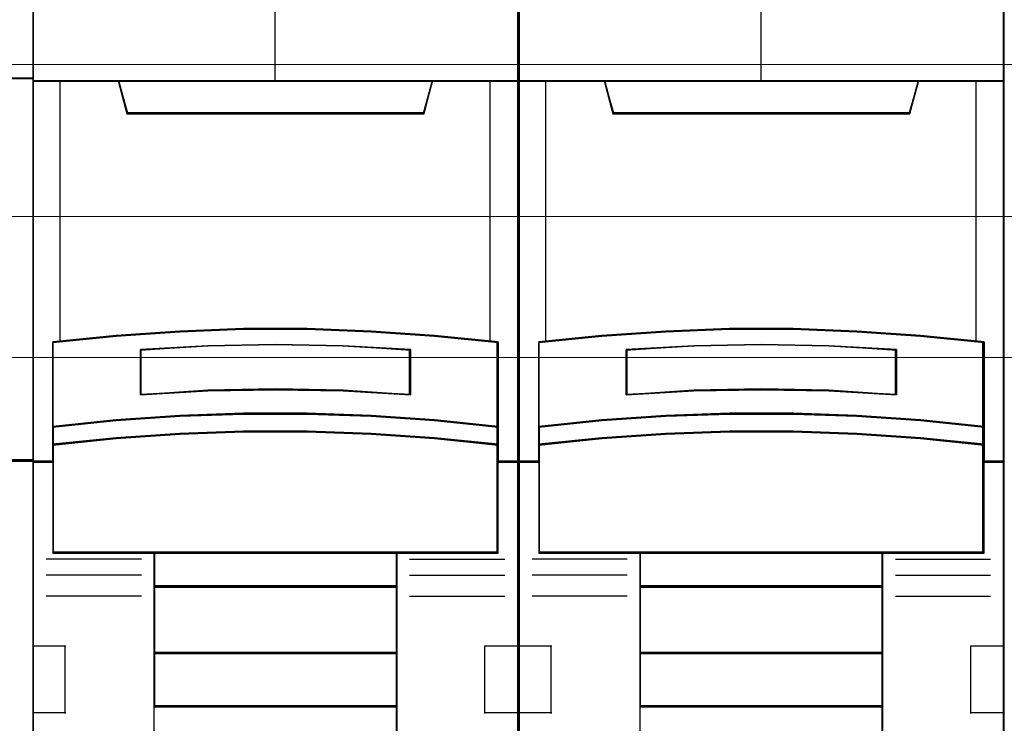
# Model space of a CAD drawing. Header units: millimetres. Extents: x -1290 to 1795, y -4192 to -1311.
# Tile 178 of 256: x 572.48 to 579.77, y -3253.81 to -3248.6. Entities that reach past the tile are written whole.
import ezdxf

# ---------------------------------------------------------------- set-up
doc = ezdxf.new("R2010")
doc.units = ezdxf.units.MM
doc.layers.add('45', color=7, linetype='Continuous')
doc.layers.add('Aparatura', color=7, linetype='Continuous', lineweight=13)

# ---------------------------------------------------------------- blocks, each defined once
blk = doc.blocks.new('*U26')
at = {"layer": '45', "color": 7}
for points in [[(205.037411, -76.500524), (132.962589, -76.500524), (132.962589, -158.565963), (205.037411, -158.565963), (205.037411, -76.500524)], [(205.017703, -76.522079), (132.984089, -76.522079), (132.984089, -158.544407), (205.017703, -158.544407), (205.017703, -76.522079)], [(203.996458, -95.271785), (203.996458, -109.449925), (205.037411, -109.449925), (205.037411, -95.271785), (203.996458, -95.271785)]]:
    blk.add_lwpolyline(points, close=True, dxfattribs=at)
at = {"layer": '45', "color": 139}
blk.add_lwpolyline([(205.037411, -76.500524), (132.962589, -76.500524), (132.962589, -158.565963), (205.037411, -158.565963), (205.037411, -76.500524)], close=True, dxfattribs=at)
for points in [[(132.962589, -95.271785), (205.037411, -95.271785)], [(205.037411, -109.406814), (150.221631, -109.406814)]]:
    blk.add_lwpolyline(points, dxfattribs=at)
at = {"layer": '45', "color": 140}
blk.add_lwpolyline([(203.996458, -95.271785), (203.996458, -109.449925), (205.037411, -109.449925), (205.037411, -95.271785), (203.996458, -95.271785)], close=True, dxfattribs=at)
at = {"layer": '45', "color": 59}
blk.add_lwpolyline([(204.017958, -95.29334), (204.017958, -109.430166), (205.017703, -109.430166), (205.017703, -95.29334), (204.017958, -95.29334)], close=True, dxfattribs=at)
blk = doc.blocks.new('*U27')
at = {"layer": '45', "color": 7}
for points in [[(222.993409, -76.660394), (205.006953, -76.660394), (205.006953, -158.427648), (222.993409, -158.427648), (222.993409, -76.660394)], [(212.820376, -104.571206), (215.179985, -104.571206), (217.539595, -104.659128), (219.893639, -104.823981), (222.247683, -105.054776), (222.247683, -108.192489), (222.247683, -108.862894), (222.247683, -109.494832), (222.993409, -109.494832), (222.993409, -95.372377), (221.991688, -95.372377), (219.815727, -95.372377), (219.498516, -96.553828), (208.501846, -96.553828), (208.184634, -95.372377), (206.008674, -95.372377), (205.006953, -95.372377), (205.006953, -109.494832), (205.752679, -109.494832), (205.752679, -108.862894), (205.752679, -108.192489), (205.752679, -105.054776), (208.095592, -104.823981), (210.460767, -104.659128), (212.820376, -104.571206)], [(208.495751, -96.588467), (219.504611, -96.588467), (219.822174, -95.372377), (213.99461, -95.372377), (208.178188, -95.372377), (208.495751, -96.588467)], [(217.540533, -107.79178), (219.895202, -107.952405), (222.249871, -108.196112), (222.249871, -105.033459), (219.895202, -104.80083), (217.540533, -104.634666), (215.180298, -104.546045), (212.820063, -104.546045), (210.459828, -104.634666), (208.094026, -104.80083), (205.750491, -105.033459), (205.750491, -108.196112), (208.094026, -107.952405), (210.459828, -107.79178), (212.820063, -107.708698), (215.180298, -107.708698), (217.540533, -107.79178)], [(219.006969, -105.321828), (219.006969, -106.994392), (216.504023, -106.854546), (213.995502, -106.809795), (211.49813, -106.854546), (208.995184, -106.994392), (208.995184, -105.321828), (211.49813, -105.176388), (213.995502, -105.131637), (216.504023, -105.176388), (219.006969, -105.321828)], [(216.504023, -106.854546), (219.006969, -106.994392), (219.006969, -105.321828), (216.504023, -105.176388), (213.995502, -105.131637), (211.49813, -105.176388), (208.995184, -105.321828), (208.995184, -106.994392), (211.49813, -106.854546), (213.995502, -106.809795), (216.504023, -106.854546)], [(219.895202, -107.924342), (217.540533, -107.760126), (215.180298, -107.675187), (212.820063, -107.675187), (210.459828, -107.760126), (208.094026, -107.924342), (205.750491, -108.173496), (205.750491, -108.864333), (208.094026, -108.615179), (210.459828, -108.450964), (212.820063, -108.366025), (215.180298, -108.366025), (217.540533, -108.450964), (219.895202, -108.615179), (222.249871, -108.864333), (222.249871, -108.173496), (219.895202, -107.924342)], [(217.540533, -108.426319), (215.180298, -108.343408), (212.820063, -108.343408), (210.459828, -108.426319), (208.094026, -108.586614), (205.750491, -108.829819), (205.750491, -109.465469), (205.750491, -112.859289), (209.502374, -112.859289), (218.497987, -112.859289), (222.249871, -112.859289), (222.249871, -109.465469), (222.249871, -108.829819), (219.895202, -108.586614), (217.540533, -108.426319)], [(209.493265, -114.113101), (218.507097, -114.113101), (218.507097, -112.81977), (209.493265, -112.81977), (209.493265, -114.113101)], [(218.507097, -114.075379), (209.493265, -114.075379), (209.493265, -116.579412), (218.507097, -116.579412), (218.507097, -114.075379)], [(218.507097, -116.541689), (209.493265, -116.541689), (209.493265, -118.546352), (218.507097, -118.546352), (218.507097, -116.541689)], [(209.493265, -122.979603), (218.507097, -122.979603), (218.507097, -118.50863), (209.493265, -118.50863), (209.493265, -122.979603)]]:
    blk.add_lwpolyline(points, close=True, dxfattribs=at)
at = {"layer": '45', "color": 139}
for points in [[(222.993409, -76.660394), (205.006953, -76.660394), (205.006953, -158.427648), (222.993409, -158.427648), (222.993409, -76.660394)], [(217.532076, -108.44359), (215.177479, -108.361371), (212.822883, -108.361371), (210.468286, -108.44359), (208.108136, -108.602545), (205.770199, -108.843719), (205.770199, -109.474059), (205.770199, -112.83953), (209.513119, -112.83953), (218.487242, -112.83953), (222.230162, -112.83953), (222.230162, -109.474059), (222.230162, -108.843719), (219.881119, -108.602545), (217.532076, -108.44359)]]:
    blk.add_lwpolyline(points, close=True, dxfattribs=at)
at = {"layer": '45', "color": 59}
for points in [[(222.975492, -76.678357), (205.02487, -76.678357), (205.02487, -158.409685), (222.975492, -158.409685), (222.975492, -76.678357)], [(212.822727, -104.565224), (215.177635, -104.565224), (217.532543, -104.6529), (219.881898, -104.817292), (222.231252, -105.047442), (222.231252, -108.176374), (222.231252, -108.844903), (222.231252, -109.475073), (222.975492, -109.475073), (222.975492, -95.392136), (221.975767, -95.392136), (219.804141, -95.392136), (219.487562, -96.570281), (208.5128, -96.570281), (208.19622, -95.392136), (206.024595, -95.392136), (205.02487, -95.392136), (205.02487, -109.475073), (205.769109, -109.475073), (205.769109, -108.844903), (205.769109, -108.176374), (205.769109, -105.047442), (208.107356, -104.817292), (210.467818, -104.6529), (212.822727, -104.565224)], [(208.495751, -96.588467), (219.504611, -96.588467), (219.822174, -95.372377), (213.99461, -95.372377), (208.178188, -95.372377), (208.495751, -96.588467)], [(217.540533, -107.79178), (219.895202, -107.952405), (222.249871, -108.196112), (222.249871, -105.033459), (219.895202, -104.80083), (217.540533, -104.634666), (215.180298, -104.546045), (212.820063, -104.546045), (210.459828, -104.634666), (208.094026, -104.80083), (205.750491, -105.033459), (205.750491, -108.196112), (208.094026, -107.952405), (210.459828, -107.79178), (212.820063, -107.708698), (215.180298, -107.708698), (217.540533, -107.79178)], [(219.006969, -105.321828), (219.006969, -106.994392), (216.504023, -106.854546), (213.995502, -106.809795), (211.49813, -106.854546), (208.995184, -106.994392), (208.995184, -105.321828), (211.49813, -105.176388), (213.995502, -105.131637), (216.504023, -105.176388), (219.006969, -105.321828)], [(216.504023, -106.854546), (219.006969, -106.994392), (219.006969, -105.321828), (216.504023, -105.176388), (213.995502, -105.131637), (211.49813, -105.176388), (208.995184, -105.321828), (208.995184, -106.994392), (211.49813, -106.854546), (213.995502, -106.809795), (216.504023, -106.854546)], [(216.493721, -106.839415), (218.987261, -106.976429), (218.987261, -105.337736), (216.493721, -105.195241), (213.994627, -105.151396), (211.506641, -105.195241), (209.0131, -105.337736), (209.0131, -106.976429), (211.506641, -106.839415), (213.994627, -106.79557), (216.493721, -106.839415)], [(219.895202, -107.924342), (217.540533, -107.760126), (215.180298, -107.675187), (212.820063, -107.675187), (210.459828, -107.760126), (208.094026, -107.924342), (205.750491, -108.173496), (205.750491, -108.864333), (208.094026, -108.615179), (210.459828, -108.450964), (212.820063, -108.366025), (215.180298, -108.366025), (217.540533, -108.450964), (219.895202, -108.615179), (222.249871, -108.864333), (222.249871, -108.173496), (219.895202, -107.924342)], [(219.881119, -107.934777), (217.532076, -107.775523), (215.177479, -107.69315), (212.822883, -107.69315), (210.468286, -107.775523), (208.108136, -107.934777), (205.770199, -108.176404), (205.770199, -108.84637), (208.108136, -108.604743), (210.468286, -108.445489), (212.822883, -108.363116), (215.177479, -108.363116), (217.532076, -108.445489), (219.881119, -108.604743), (222.230162, -108.84637), (222.230162, -108.176404), (219.881119, -107.934777)], [(217.540533, -108.426319), (215.180298, -108.343408), (212.820063, -108.343408), (210.459828, -108.426319), (208.094026, -108.586614), (205.750491, -108.829819), (205.750491, -109.465469), (205.750491, -112.859289), (209.502374, -112.859289), (218.497987, -112.859289), (222.249871, -112.859289), (222.249871, -109.465469), (222.249871, -108.829819), (219.895202, -108.586614), (217.540533, -108.426319)], [(209.493265, -114.113101), (218.507097, -114.113101), (218.507097, -112.81977), (209.493265, -112.81977), (209.493265, -114.113101)], [(209.512973, -114.095138), (218.487389, -114.095138), (218.487389, -112.837733), (209.512973, -112.837733), (209.512973, -114.095138)], [(218.507097, -114.075379), (209.493265, -114.075379), (209.493265, -116.579412), (218.507097, -116.579412), (218.507097, -114.075379)], [(218.487389, -114.093342), (209.512973, -114.093342), (209.512973, -116.561449), (218.487389, -116.561449), (218.487389, -114.093342)], [(218.507097, -116.541689), (209.493265, -116.541689), (209.493265, -118.546352), (218.507097, -118.546352), (218.507097, -116.541689)], [(218.487389, -116.559652), (209.512973, -116.559652), (209.512973, -118.528389), (218.487389, -118.528389), (218.487389, -116.559652)], [(209.493265, -122.979603), (218.507097, -122.979603), (218.507097, -118.50863), (209.493265, -118.50863), (209.493265, -122.979603)]]:
    blk.add_lwpolyline(points, close=True, dxfattribs=at)
at = {"layer": '45', "color": 139}
for points in [[(213.975993, -88.183613), (213.975993, -95.411896)], [(205.006953, -95.372377), (222.993409, -95.372377)], [(208.178188, -95.372377), (208.532936, -96.588467)], [(219.822174, -95.372377), (219.467426, -96.588467)], [(208.495311, -96.550745), (219.506842, -96.550745)], [(222.249871, -105.06697), (219.895202, -104.818347), (217.540533, -104.640759), (215.180298, -104.546045), (212.820063, -104.546045), (210.459828, -104.640759), (208.094026, -104.818347), (205.750491, -105.06697)], [(205.750491, -105.027452), (205.750491, -112.859289)], [(222.210454, -112.859289), (222.210454, -105.027452)], [(219.006969, -105.356173), (216.504023, -105.184469), (213.995502, -105.131637), (211.49813, -105.184469), (208.995184, -105.356173)], [(208.995184, -106.994392), (208.995184, -105.318451)], [(218.967553, -106.994392), (218.967553, -105.318451)], [(219.006969, -106.994392), (216.504023, -106.829732), (213.995502, -106.777041), (211.49813, -106.829732), (208.995184, -106.994392)], [(222.249871, -108.196112), (219.895202, -107.93565), (217.540533, -107.763981), (215.180298, -107.675187), (212.820063, -107.675187), (210.459828, -107.763981), (208.094026, -107.93565), (205.750491, -108.196112)], [(222.249871, -108.864333), (219.895202, -108.603871), (217.540533, -108.432202), (215.180298, -108.343408), (212.820063, -108.343408), (210.459828, -108.432202), (208.094026, -108.603871), (205.750491, -108.864333)], [(205.789908, -109.455314), (205.006953, -109.455314)], [(222.993409, -109.455314), (222.210454, -109.455314)], [(222.249871, -112.81977), (205.750491, -112.81977)], [(209.493265, -112.81977), (209.493265, -123.965768)], [(209.493265, -112.81977), (218.507097, -112.81977)], [(218.46768, -112.81977), (218.46768, -123.965768)], [(209.032809, -113.083825), (205.506826, -113.083825)], [(218.967553, -113.083825), (222.493536, -113.083825)], [(209.032809, -113.669417), (205.506826, -113.669417)], [(218.967553, -113.669417), (222.493536, -113.669417)], [(209.493265, -114.075379), (218.507097, -114.075379)], [(209.032809, -114.452601), (205.506826, -114.452601)], [(218.967553, -114.452601), (222.493536, -114.452601)], [(205.006953, -116.293801), (206.239614, -116.293801)], [(206.201989, -116.293801), (206.201989, -118.797833)], [(221.760748, -118.797833), (221.760748, -116.293801)], [(221.760748, -116.293801), (222.993409, -116.293801)], [(209.493265, -116.541689), (218.507097, -116.541689)], [(209.493265, -118.50863), (218.507097, -118.50863)], [(205.006953, -118.760111), (206.239614, -118.760111)], [(221.760748, -118.760111), (222.993409, -118.760111)]]:
    blk.add_lwpolyline(points, dxfattribs=at)
at = {"layer": '45', "color": 140}
for points in [[(212.820376, -104.571206), (215.179985, -104.571206), (217.539595, -104.659128), (219.893639, -104.823981), (222.247683, -105.054776), (222.247683, -108.192489), (222.247683, -108.862894), (222.247683, -109.494832), (222.993409, -109.494832), (222.993409, -95.372377), (221.991688, -95.372377), (219.815727, -95.372377), (219.498516, -96.553828), (208.501846, -96.553828), (208.184634, -95.372377), (206.008674, -95.372377), (205.006953, -95.372377), (205.006953, -109.494832), (205.752679, -109.494832), (205.752679, -108.862894), (205.752679, -108.192489), (205.752679, -105.054776), (208.095592, -104.823981), (210.460767, -104.659128), (212.820376, -104.571206)], [(208.51269, -96.570504), (219.487671, -96.570504), (219.804257, -95.392136), (213.994627, -95.392136), (208.196104, -95.392136), (208.51269, -96.570504)]]:
    blk.add_lwpolyline(points, close=True, dxfattribs=at)
for points in [[(206.006698, -95.372377), (206.006698, -105.038229)], [(221.956039, -105.038229), (221.956039, -95.372377)]]:
    blk.add_lwpolyline(points, dxfattribs=at)
blk = doc.blocks.new('*U28')
at = {"layer": '45', "color": 7}
for points in [[(240.994198, -76.660394), (223.007742, -76.660394), (223.007742, -158.427648), (240.994198, -158.427648), (240.994198, -76.660394)], [(230.821165, -104.571206), (233.180774, -104.571206), (235.540384, -104.659128), (237.894428, -104.823981), (240.248472, -105.054776), (240.248472, -108.192489), (240.248472, -108.862894), (240.248472, -109.494832), (240.994198, -109.494832), (240.994198, -95.372377), (239.992477, -95.372377), (237.816516, -95.372377), (237.499305, -96.553828), (226.502635, -96.553828), (226.185423, -95.372377), (224.009463, -95.372377), (223.007742, -95.372377), (223.007742, -109.494832), (223.753468, -109.494832), (223.753468, -108.862894), (223.753468, -108.192489), (223.753468, -105.054776), (226.096381, -104.823981), (228.461556, -104.659128), (230.821165, -104.571206)], [(226.494797, -96.588467), (237.505351, -96.588467), (237.822963, -95.372377), (231.994502, -95.372377), (226.177185, -95.372377), (226.494797, -96.588467)], [(235.540042, -107.79178), (237.894455, -107.952405), (240.248868, -108.196112), (240.248868, -105.033459), (237.894455, -104.80083), (235.540042, -104.634666), (233.180063, -104.546045), (230.820085, -104.546045), (228.460106, -104.634666), (226.094561, -104.80083), (223.75128, -105.033459), (223.75128, -108.196112), (226.094561, -107.952405), (228.460106, -107.79178), (230.820085, -107.708698), (233.180063, -107.708698), (235.540042, -107.79178)], [(237.005967, -105.321828), (237.005967, -106.994392), (234.50302, -106.854546), (231.994499, -106.809795), (229.497128, -106.854546), (226.994181, -106.994392), (226.994181, -105.321828), (229.497128, -105.176388), (231.994499, -105.131637), (234.50302, -105.176388), (237.005967, -105.321828)], [(234.50302, -106.854546), (237.005967, -106.994392), (237.005967, -105.321828), (234.50302, -105.176388), (231.994499, -105.131637), (229.497128, -105.176388), (226.994181, -105.321828), (226.994181, -106.994392), (229.497128, -106.854546), (231.994499, -106.809795), (234.50302, -106.854546)], [(237.894455, -107.924342), (235.540042, -107.760126), (233.180063, -107.675187), (230.820085, -107.675187), (228.460106, -107.760126), (226.094561, -107.924342), (223.75128, -108.173496), (223.75128, -108.864333), (226.094561, -108.615179), (228.460106, -108.450964), (230.820085, -108.366025), (233.180063, -108.366025), (235.540042, -108.450964), (237.894455, -108.615179), (240.248868, -108.864333), (240.248868, -108.173496), (237.894455, -107.924342)], [(235.540042, -108.426319), (233.180063, -108.343408), (230.820085, -108.343408), (228.460106, -108.426319), (226.094561, -108.586614), (223.75128, -108.829819), (223.75128, -109.465469), (223.75128, -112.859289), (227.502756, -112.859289), (236.497392, -112.859289), (240.248868, -112.859289), (240.248868, -109.465469), (240.248868, -108.829819), (237.894455, -108.586614), (235.540042, -108.426319)], [(227.494054, -114.113101), (236.506094, -114.113101), (236.506094, -112.81977), (227.494054, -112.81977), (227.494054, -114.113101)], [(236.506094, -114.075379), (227.494054, -114.075379), (227.494054, -116.579412), (236.506094, -116.579412), (236.506094, -114.075379)], [(236.506094, -116.541689), (227.494054, -116.541689), (227.494054, -118.546352), (236.506094, -118.546352), (236.506094, -116.541689)], [(227.494054, -122.979603), (236.506094, -122.979603), (236.506094, -118.50863), (227.494054, -118.50863), (227.494054, -122.979603)]]:
    blk.add_lwpolyline(points, close=True, dxfattribs=at)
at = {"layer": '45', "color": 139}
for points in [[(240.994198, -76.660394), (223.007742, -76.660394), (223.007742, -158.427648), (240.994198, -158.427648), (240.994198, -76.660394)], [(235.532353, -108.44359), (233.1775, -108.361371), (230.822648, -108.361371), (228.467795, -108.44359), (226.107388, -108.602545), (223.769197, -108.843719), (223.769197, -109.474059), (223.769197, -112.83953), (227.512524, -112.83953), (236.487624, -112.83953), (240.230951, -112.83953), (240.230951, -109.474059), (240.230951, -108.843719), (237.881652, -108.602545), (235.532353, -108.44359)]]:
    blk.add_lwpolyline(points, close=True, dxfattribs=at)
at = {"layer": '45', "color": 59}
for points in [[(240.974489, -76.678357), (223.025659, -76.678357), (223.025659, -158.409685), (240.974489, -158.409685), (240.974489, -76.678357)], [(230.822737, -104.565224), (233.177411, -104.565224), (235.532084, -104.6529), (237.881204, -104.817292), (240.230324, -105.047442), (240.230324, -108.176374), (240.230324, -108.844903), (240.230324, -109.475073), (240.974489, -109.475073), (240.974489, -95.392136), (239.974864, -95.392136), (237.803455, -95.392136), (237.486907, -96.570281), (226.513241, -96.570281), (226.196693, -95.392136), (224.025284, -95.392136), (223.025659, -95.392136), (223.025659, -109.475073), (223.769824, -109.475073), (223.769824, -108.844903), (223.769824, -108.176374), (223.769824, -105.047442), (226.107837, -104.817292), (228.468064, -104.6529), (230.822737, -104.565224)], [(226.494797, -96.588467), (237.505351, -96.588467), (237.822963, -95.372377), (231.994502, -95.372377), (226.177185, -95.372377), (226.494797, -96.588467)], [(235.540042, -107.79178), (237.894455, -107.952405), (240.248868, -108.196112), (240.248868, -105.033459), (237.894455, -104.80083), (235.540042, -104.634666), (233.180063, -104.546045), (230.820085, -104.546045), (228.460106, -104.634666), (226.094561, -104.80083), (223.75128, -105.033459), (223.75128, -108.196112), (226.094561, -107.952405), (228.460106, -107.79178), (230.820085, -107.708698), (233.180063, -107.708698), (235.540042, -107.79178)], [(237.005967, -105.321828), (237.005967, -106.994392), (234.50302, -106.854546), (231.994499, -106.809795), (229.497128, -106.854546), (226.994181, -106.994392), (226.994181, -105.321828), (229.497128, -105.176388), (231.994499, -105.131637), (234.50302, -105.176388), (237.005967, -105.321828)], [(234.50302, -106.854546), (237.005967, -106.994392), (237.005967, -105.321828), (234.50302, -105.176388), (231.994499, -105.131637), (229.497128, -105.176388), (226.994181, -105.321828), (226.994181, -106.994392), (229.497128, -106.854546), (231.994499, -106.809795), (234.50302, -106.854546)], [(234.494062, -106.839415), (236.98805, -106.976429), (236.98805, -105.337736), (234.494062, -105.195241), (231.994519, -105.151396), (229.506086, -105.195241), (227.012098, -105.337736), (227.012098, -106.976429), (229.506086, -106.839415), (231.994519, -106.79557), (234.494062, -106.839415)], [(237.894455, -107.924342), (235.540042, -107.760126), (233.180063, -107.675187), (230.820085, -107.675187), (228.460106, -107.760126), (226.094561, -107.924342), (223.75128, -108.173496), (223.75128, -108.864333), (226.094561, -108.615179), (228.460106, -108.450964), (230.820085, -108.366025), (233.180063, -108.366025), (235.540042, -108.450964), (237.894455, -108.615179), (240.248868, -108.864333), (240.248868, -108.173496), (237.894455, -107.924342)], [(237.881652, -107.934777), (235.532353, -107.775523), (233.1775, -107.69315), (230.822648, -107.69315), (228.467795, -107.775523), (226.107388, -107.934777), (223.769197, -108.176404), (223.769197, -108.84637), (226.107388, -108.604743), (228.467795, -108.445489), (230.822648, -108.363116), (233.1775, -108.363116), (235.532353, -108.445489), (237.881652, -108.604743), (240.230951, -108.84637), (240.230951, -108.176404), (237.881652, -107.934777)], [(235.540042, -108.426319), (233.180063, -108.343408), (230.820085, -108.343408), (228.460106, -108.426319), (226.094561, -108.586614), (223.75128, -108.829819), (223.75128, -109.465469), (223.75128, -112.859289), (227.502756, -112.859289), (236.497392, -112.859289), (240.248868, -112.859289), (240.248868, -109.465469), (240.248868, -108.829819), (237.894455, -108.586614), (235.540042, -108.426319)], [(227.494054, -114.113101), (236.506094, -114.113101), (236.506094, -112.81977), (227.494054, -112.81977), (227.494054, -114.113101)], [(227.51197, -114.095138), (236.488178, -114.095138), (236.488178, -112.837733), (227.51197, -112.837733), (227.51197, -114.095138)], [(236.506094, -114.075379), (227.494054, -114.075379), (227.494054, -116.579412), (236.506094, -116.579412), (236.506094, -114.075379)], [(236.488178, -114.093342), (227.51197, -114.093342), (227.51197, -116.561449), (236.488178, -116.561449), (236.488178, -114.093342)], [(236.506094, -116.541689), (227.494054, -116.541689), (227.494054, -118.546352), (236.506094, -118.546352), (236.506094, -116.541689)], [(236.488178, -116.559652), (227.51197, -116.559652), (227.51197, -118.528389), (236.488178, -118.528389), (236.488178, -116.559652)], [(227.494054, -122.979603), (236.506094, -122.979603), (236.506094, -118.50863), (227.494054, -118.50863), (227.494054, -122.979603)]]:
    blk.add_lwpolyline(points, close=True, dxfattribs=at)
at = {"layer": '45', "color": 139}
for points in [[(231.974991, -88.183613), (231.974991, -95.411896)], [(223.007742, -95.372377), (240.994198, -95.372377)], [(226.177185, -95.372377), (226.533725, -96.588467)], [(237.822963, -95.372377), (237.468215, -96.588467)], [(226.494309, -96.550745), (237.505839, -96.550745)], [(240.248868, -105.06697), (237.894455, -104.818347), (235.540042, -104.640759), (233.180063, -104.546045), (230.820085, -104.546045), (228.460106, -104.640759), (226.094561, -104.818347), (223.75128, -105.06697)], [(223.75128, -105.027452), (223.75128, -112.859289)], [(240.211243, -112.859289), (240.211243, -105.027452)], [(237.005967, -105.356173), (234.50302, -105.184469), (231.994499, -105.131637), (229.497128, -105.184469), (226.994181, -105.356173)], [(226.994181, -106.994392), (226.994181, -105.318451)], [(236.968342, -106.994392), (236.968342, -105.318451)], [(237.005967, -106.994392), (234.50302, -106.829732), (231.994499, -106.777041), (229.497128, -106.829732), (226.994181, -106.994392)], [(240.248868, -108.196112), (237.894455, -107.93565), (235.540042, -107.763981), (233.180063, -107.675187), (230.820085, -107.675187), (228.460106, -107.763981), (226.094561, -107.93565), (223.75128, -108.196112)], [(240.248868, -108.864333), (237.894455, -108.603871), (235.540042, -108.432202), (233.180063, -108.343408), (230.820085, -108.343408), (228.460106, -108.432202), (226.094561, -108.603871), (223.75128, -108.864333)], [(223.790697, -109.455314), (223.007742, -109.455314)], [(240.994198, -109.455314), (240.211243, -109.455314)], [(240.248868, -112.81977), (223.75128, -112.81977)], [(227.494054, -112.81977), (227.494054, -123.965768)], [(227.494054, -112.81977), (236.506094, -112.81977)], [(236.468469, -112.81977), (236.468469, -123.965768)], [(227.033598, -113.083825), (223.507615, -113.083825)], [(236.968342, -113.083825), (240.494325, -113.083825)], [(227.033598, -113.669417), (223.507615, -113.669417)], [(236.968342, -113.669417), (240.494325, -113.669417)], [(227.494054, -114.075379), (236.506094, -114.075379)], [(227.033598, -114.452601), (223.507615, -114.452601)], [(236.968342, -114.452601), (240.494325, -114.452601)], [(223.007742, -116.293801), (224.240403, -116.293801)], [(224.200986, -116.293801), (224.200986, -118.797833)], [(239.761537, -118.797833), (239.761537, -116.293801)], [(239.761537, -116.293801), (240.994198, -116.293801)], [(227.494054, -116.541689), (236.506094, -116.541689)], [(227.494054, -118.50863), (236.506094, -118.50863)], [(223.007742, -118.760111), (224.240403, -118.760111)], [(239.761537, -118.760111), (240.994198, -118.760111)]]:
    blk.add_lwpolyline(points, dxfattribs=at)
at = {"layer": '45', "color": 140}
for points in [[(230.821165, -104.571206), (233.180774, -104.571206), (235.540384, -104.659128), (237.894428, -104.823981), (240.248472, -105.054776), (240.248472, -108.192489), (240.248472, -108.862894), (240.248472, -109.494832), (240.994198, -109.494832), (240.994198, -95.372377), (239.992477, -95.372377), (237.816516, -95.372377), (237.499305, -96.553828), (226.502635, -96.553828), (226.185423, -95.372377), (224.009463, -95.372377), (223.007742, -95.372377), (223.007742, -109.494832), (223.753468, -109.494832), (223.753468, -108.862894), (223.753468, -108.192489), (223.753468, -105.054776), (226.096381, -104.823981), (228.461556, -104.659128), (230.821165, -104.571206)], [(226.513479, -96.570504), (237.48846, -96.570504), (237.805046, -95.392136), (231.995416, -95.392136), (226.196893, -95.392136), (226.513479, -96.570504)]]:
    blk.add_lwpolyline(points, close=True, dxfattribs=at)
for points in [[(224.007487, -95.372377), (224.007487, -105.038229)], [(239.955036, -105.038229), (239.955036, -95.372377)]]:
    blk.add_lwpolyline(points, dxfattribs=at)

msp = doc.modelspace()

# ---------------------------------------------------------------- linework, layer by layer
at = {"layer": 'Aparatura', "lineweight": 13}
for points in [[(529.2552, -3248.9261), (594.0574, -3248.9261), (529.2552, -3248.9261)], [(594.0574, -3258.2025), (529.2552, -3258.2025), (529.2552, -3248.9261), (594.0574, -3248.9261), (594.0574, -3258.2025)], [(529.2585, -3248.9279), (594.0864, -3248.9279), (529.2585, -3248.9279)], [(594.0864, -3258.2007), (529.2585, -3258.2007), (529.2585, -3248.9279), (594.0864, -3248.9279), (594.0864, -3258.2007)], [(528.9124, -3250.0538), (528.9124, -3251.2907), (527.8914, -3251.2907), (527.8914, -3255.8121), (528.9124, -3255.8121), (528.9124, -3257.0532), (594.3705, -3257.0532), (594.3705, -3255.8121), (595.3914, -3255.8121), (595.3914, -3251.2907), (594.3705, -3251.2907), (594.3705, -3250.0538), (528.9124, -3250.0538)], [(528.9124, -3250.0538), (528.9124, -3251.2907), (527.8914, -3251.2907), (527.8914, -3255.8121), (528.9124, -3255.8121), (528.9124, -3257.0532), (594.3705, -3257.0532), (594.3705, -3255.8121), (595.3914, -3255.8121), (595.3914, -3251.2907), (594.3705, -3251.2907), (594.3705, -3250.0538), (528.9124, -3250.0538)], [(528.9123, -3250.0538), (594.3705, -3250.0538), (594.3705, -3251.0971), (528.9123, -3251.0971), (528.9123, -3250.0538)]]:
    msp.add_lwpolyline(points, close=True, dxfattribs=at)

# ---------------------------------------------------------------- block references
at = {"layer": 'Aparatura', "lineweight": 13, "xscale": 0.2, "yscale": 0.2, "zscale": 0.2}
for name in ['*U26', '*U27', '*U28']:
    msp.add_blockref(name, (531.5713, -3229.9741), dxfattribs=at)

doc.saveas('drawing.dxf')
